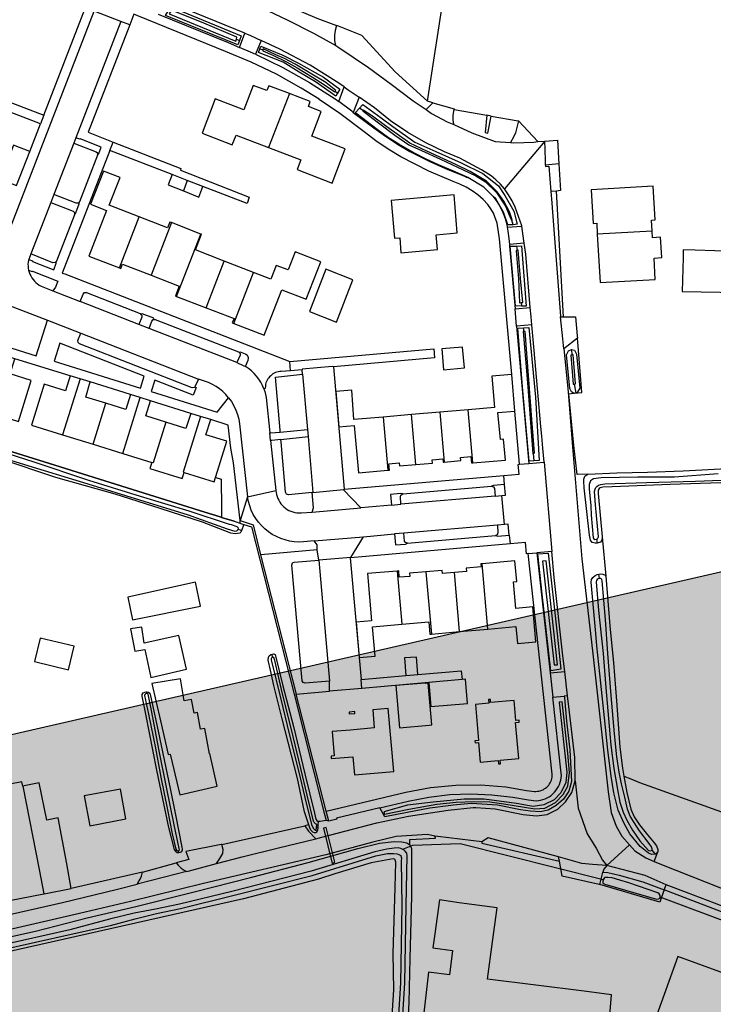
# Model space of a CAD drawing. Header units: metres. Extents: x 174423 to 175128, y 462196 to 462742.
# Tile 91 of 137: x 175060.12 to 175061.44, y 462727.92 to 462729.79. Entities that reach past the tile are written whole.
import ezdxf

# ---------------------------------------------------------------- set-up
doc = ezdxf.new("R2010")
doc.units = ezdxf.units.M
doc.layers.add('N-XX-AL-LIJN_0.20-G', color=7, linetype='Continuous', lineweight=25)

# ---------------------------------------------------------------- blocks, each defined once
blk = doc.blocks.new('Situatie')
at = {"lineweight": -3}
for p, q in [((4.1156, 15.9974), (4.1946, 16.202)), ((4.2619, 16.1757), (4.2115, 16.1954)), ((4.2788, 16.1692), (4.2619, 16.1757)), ((4.4816, 16.1422), (4.4875, 16.1394)), ((4.4874, 16.1265), (4.498, 16.1532)), ((4.5286, 16.1396), (4.5181, 16.1133)), ((4.5264, 16.124), (4.5323, 16.122)), ((4.6764, 16.0233), (4.6869, 16.0512)), ((4.5825, 16.0385), (4.5428, 15.9361)), ((4.6696, 16.0429), (4.6741, 16.0395)), ((4.7151, 16.0317), (4.704, 16.0028)), ((4.7223, 16.0062), (4.7157, 16.0109)), ((4.1156, 15.9974), (4.1093, 15.9812)), ((4.8958, 16.0082), (4.9579, 15.9974)), ((4.0891, 15.9287), (4.1093, 15.9812)), ((5.0184, 15.9866), (5.0551, 15.9475)), ((4.2408, 15.9304), (4.2471, 15.9465)), ((5.0685, 15.9482), (4.9916, 15.8573)), ((5.0551, 15.9475), (5.0685, 15.9482)), ((4.2178, 15.9214), (4.1834, 15.8328)), ((4.3596, 15.8846), (4.2408, 15.9304)), ((5.0949, 15.9051), (5.0693, 15.9022)), ((4.3884, 15.8731), (4.3811, 15.8535)), ((4.1741, 15.8082), (4.1394, 15.7197)), ((4.2593, 15.7072), (4.297, 15.8041)), ((4.3582, 15.7932), (4.3194, 15.6934)), ((4.4141, 15.7715), (4.3582, 15.7932)), ((4.9966, 15.7845), (5.0244, 15.7867)), ((5.0083, 15.7892), (5.0056, 15.798)), ((5.0289, 15.7541), (5.0244, 15.7867)), ((4.3681, 15.653), (4.4141, 15.7715)), ((5.2723, 15.777), (5.168, 15.771)), ((5.0289, 15.7541), (5.0007, 15.7518)), ((5.0141, 15.7485), (5.0154, 15.7406)), ((4.4241, 15.6314), (4.4585, 15.7201)), ((4.5144, 15.6983), (4.4585, 15.7201)), ((4.4768, 15.6014), (4.5144, 15.6983)), ((4.3681, 15.653), (4.4241, 15.6314)), ((5.0232, 15.6411), (5.0236, 15.6345)), ((5.0116, 15.6291), (5.0404, 15.6316)), ((5.0145, 15.5963), (5.0116, 15.6291)), ((5.0434, 15.5987), (5.0145, 15.5963)), ((5.0145, 15.5963), (5.0375, 15.3353)), ((5.0286, 15.586), (5.0277, 15.5931)), ((5.1186, 15.5522), (5.1194, 15.5416)), ((4.1656, 15.5019), (4.0603, 15.5344)), ((4.5846, 15.5115), (4.5832, 15.5288)), ((4.6067, 15.5134), (4.5846, 15.5115)), ((4.6074, 15.5048), (4.6067, 15.5134)), ((4.6074, 15.5048), (4.6167, 15.3997)), ((4.6664, 15.5188), (4.6866, 15.2862)), ((4.1844, 15.4962), (4.1512, 15.3895)), ((4.2801, 15.4661), (4.2036, 15.4904)), ((5.124, 15.4862), (5.1269, 15.4693)), ((4.2091, 15.3716), (4.2333, 15.4496)), ((4.2657, 15.354), (4.2988, 15.4604)), ((4.3948, 15.4304), (4.3183, 15.4544)), ((4.8687, 15.4326), (4.8149, 15.428)), ((4.9225, 15.4372), (4.8687, 15.4326)), ((4.8687, 15.4326), (4.8769, 15.3379)), ((4.9312, 15.3363), (4.9225, 15.4372)), ((5.0203, 15.3337), (5.0114, 15.4348)), ((4.8149, 15.428), (4.7611, 15.4234)), ((4.7611, 15.4234), (4.7698, 15.3224)), ((4.8231, 15.3332), (4.8149, 15.428)), ((4.5651, 15.395), (4.6167, 15.3997)), ((4.6167, 15.3997), (4.6179, 15.3862)), ((4.1512, 15.3895), (4.2091, 15.3716)), ((4.5467, 15.3786), (4.5568, 15.2839)), ((4.5664, 15.3807), (4.6179, 15.3862)), ((4.6179, 15.3862), (4.6273, 15.2798)), ((4.2091, 15.3716), (4.2657, 15.354)), ((4.2657, 15.354), (4.3207, 15.3369)), ((5.0375, 15.3353), (5.0667, 15.3379)), ((5.0479, 15.3401), (5.0467, 15.3541)), ((5.0667, 15.3379), (5.0818, 15.1677)), ((5.0203, 15.3337), (5.0375, 15.3353)), ((4.6866, 15.2862), (4.9905, 15.3124)), ((4.9918, 15.2953), (4.9905, 15.3124)), ((4.6273, 15.2798), (4.6261, 15.2797)), ((4.7185, 15.2509), (4.6853, 15.2849)), ((4.7983, 15.2776), (4.9667, 15.2921)), ((4.9737, 15.2732), (4.7945, 15.2576)), ((4.9913, 15.2192), (4.9865, 15.2743)), ((4.6257, 15.2428), (4.7185, 15.2509)), ((4.7768, 15.256), (4.7185, 15.2509)), ((4.4917, 15.2077), (4.4851, 15.2095)), ((4.9781, 15.2181), (4.7999, 15.2026)), ((4.6299, 15.1878), (4.7234, 15.1959)), ((4.699, 15.1566), (4.7234, 15.1959)), ((4.7234, 15.1959), (4.7824, 15.2011)), ((4.8071, 15.1833), (4.9746, 15.1979)), ((5.0001, 15.1991), (5.0022, 15.1821)), ((5.1662, 15.1911), (5.1674, 15.1839)), ((5.1772, 15.1957), (5.1841, 15.1206)), ((5.0022, 15.1821), (4.6984, 15.1556)), ((5.0818, 15.1677), (5.053, 15.1652)), ((4.699, 15.1566), (4.6383, 15.1514)), ((4.6383, 15.1513), (4.6586, 14.921)), ((4.6984, 15.1556), (4.699, 15.1566)), ((5.0368, 15.1638), (5.053, 15.1652)), ((5.053, 15.1652), (5.0784, 14.9367)), ((4.7875, 15.1305), (4.7965, 15.0298)), ((4.96, 15.0201), (4.9489, 15.1444)), ((4.8418, 15.1292), (4.8524, 15.0106)), ((4.9062, 15.0153), (4.8962, 15.1278)), ((5.1724, 15.1163), (5.1711, 15.1245)), ((4.9062, 15.0153), (4.96, 15.0201)), ((4.8524, 15.0106), (4.9062, 15.0153)), ((4.5505, 14.9667), (4.5495, 14.9728)), ((4.7187, 14.9246), (4.8039, 14.932)), ((4.7202, 14.9075), (4.7187, 14.9246)), ((5.0784, 14.9367), (5.1061, 14.9394)), ((5.0784, 14.9367), (5.0835, 14.8909)), ((5.1115, 14.8932), (5.1061, 14.9394)), ((4.8474, 14.9185), (4.7202, 14.9075)), ((4.3104, 14.9007), (4.3109, 14.8979)), ((4.6522, 14.6738), (4.5955, 14.8966)), ((4.454, 14.6107), (4.6118, 14.6461)), ((4.6193, 14.6479), (4.6118, 14.6461)), ((4.6363, 14.6428), (4.6339, 14.6429)), ((5.1863, 14.5709), (5.2292, 14.6102)), ((4.3709, 14.5988), (4.372, 14.595)), ((5.2785, 14.5921), (5.272, 14.5999)), ((4.3033, 14.5579), (4.3672, 14.5754)), ((4.3033, 14.5579), (4.1676, 14.5271)), ((5.1751, 14.5446), (5.1792, 14.5434)), ((5.2953, 14.5244), (5.2895, 14.5088)), ((5.2869, 14.5094), (5.2895, 14.5088)), ((5.8302, 14.3075), (5.2873, 14.5104))]:
    blk.add_line(p, q, dxfattribs=at)
for points in [[(4.8449, 16.0241), (4.9252, 16.5417), (5.174, 16.5243), (5.2007, 16.7717), (5.2015, 16.783), (5.1619, 16.7854), (5.107, 16.7874), (5.0328, 16.7872), (4.964, 16.7881), (4.879, 16.7892), (4.8125, 16.7919), (4.7521, 16.795), (4.7517, 16.79), (4.7466, 16.5827), (4.6633, 16.3957), (4.584, 16.2036), (4.6349, 16.1823), (4.672, 16.1682)], [(4.4789, 16.245), (4.4725, 16.2282), (4.472, 16.2255), (4.5286, 16.2023), (4.5795, 16.1785), (4.6282, 16.1534), (4.6707, 16.1298)], [(4.498, 16.1532), (4.3684, 16.2061), (4.3434, 16.2163)], [(4.3519, 16.1953), (4.3571, 16.2038), (4.4908, 16.1484), (4.4875, 16.1394)], [(4.4201, 16.1725), (4.3585, 16.1971), (4.356, 16.1931), (4.354, 16.1901), (4.4809, 16.1384), (4.4816, 16.1422), (4.4823, 16.146), (4.4201, 16.1725)], [(4.0402, 15.7529), (4.2115, 16.1954)], [(4.2942, 16.1867), (4.2867, 16.1897), (4.2788, 16.1692)], [(5.0054, 15.5046), (4.9823, 15.7625), (4.9774, 15.792), (4.9709, 15.8109), (4.9656, 15.8195), (4.96, 15.8276), (4.9507, 15.8371), (4.9407, 15.8459), (4.9299, 15.8537), (4.9185, 15.8606), (4.9066, 15.8666), (4.8942, 15.8715), (4.8478, 15.891), (4.7943, 15.9182), (4.7703, 15.9329), (4.7471, 15.9488), (4.7248, 15.9659), (4.6784, 16.0008), (4.6394, 16.0276), (4.639, 16.0281), (4.6046, 16.0489), (4.5581, 16.0752), (4.5101, 16.0986), (4.4607, 16.1189), (4.2942, 16.1867)], [(4.3331, 16.1894), (4.4662, 16.1356), (4.4874, 16.1265)], [(4.4875, 16.1394), (4.4845, 16.1311), (4.3468, 16.1871), (4.3519, 16.1953)], [(4.2619, 16.1757), (4.1763, 15.9546), (4.1725, 15.9446), (4.1345, 15.8465), (4.1288, 15.8317), (4.0909, 15.7338), (4.0868, 15.7232), (4.0861, 15.7214), (4.0856, 15.7177), (4.0854, 15.714), (4.0855, 15.7103), (4.0859, 15.7066), (4.0866, 15.7029), (4.0936, 15.7002), (4.094, 15.7011), (4.1422, 15.6821), (4.1377, 15.6706), (4.1325, 15.6635), (4.1844, 15.6432)], [(4.2788, 16.1692), (4.2, 15.9649), (4.2471, 15.9465)], [(4.672, 16.1682), (4.6694, 16.1583), (4.668, 16.1497), (4.6684, 16.1396), (4.6697, 16.1323), (4.6707, 16.1298), (4.6746, 16.1277), (4.733, 16.0881), (4.7759, 16.0567), (4.8177, 16.0249), (4.8423, 16.0081), (4.8554, 16.0211), (4.8449, 16.0241)], [(4.8449, 16.0241), (4.7834, 16.0802), (4.7204, 16.1493), (4.676, 16.1667), (4.672, 16.1682)], [(4.498, 16.1532), (4.5083, 16.1491), (4.5286, 16.1396)], [(4.5181, 16.1133), (4.5156, 16.1144), (4.5131, 16.1156), (4.4874, 16.1265)], [(4.6741, 16.0395), (4.6707, 16.0336), (4.6324, 16.0612), (4.6012, 16.0796), (4.5704, 16.0984), (4.5236, 16.1169), (4.5264, 16.124)], [(4.5264, 16.124), (4.5283, 16.1289), (4.5701, 16.1119), (4.6, 16.0964), (4.6472, 16.0695), (4.6782, 16.0467), (4.6741, 16.0395)], [(4.6869, 16.0512), (4.6765, 16.0583), (4.6222, 16.0924), (4.5646, 16.1228), (4.5286, 16.1396)], [(4.5323, 16.122), (4.5319, 16.12), (4.551, 16.1115), (4.577, 16.0991), (4.5973, 16.0874), (4.6263, 16.0699), (4.6494, 16.0553), (4.6686, 16.0416), (4.6696, 16.0429), (4.6707, 16.0445), (4.6516, 16.0594), (4.6223, 16.0777), (4.5932, 16.0948), (4.573, 16.1056), (4.557, 16.1125), (4.5326, 16.124), (4.5323, 16.122)], [(4.5181, 16.1133), (4.5702, 16.0882), (4.6207, 16.0599), (4.6693, 16.0286), (4.6764, 16.0233)], [(4.1093, 15.9812), (3.9275, 16.0511), (3.9333, 16.0673), (4.1156, 15.9974)], [(4.5825, 16.0385), (4.5431, 16.0536), (4.5395, 16.0443), (4.5137, 16.0542), (4.4958, 16.0075), (4.4416, 16.0283), (4.4166, 15.9631), (4.4739, 15.9411), (4.481, 15.9598), (4.5428, 15.9361)], [(4.6869, 16.0512), (4.6945, 16.0459), (4.7151, 16.0317)], [(4.5428, 15.9361), (4.6043, 15.9125), (4.5971, 15.8939), (4.6637, 15.8683), (4.6887, 15.9335), (4.6252, 15.9578), (4.6431, 16.0045), (4.6186, 16.0139), (4.6221, 16.0233), (4.5825, 16.0385)], [(4.9916, 15.8573), (4.9838, 15.8663), (4.9752, 15.8746), (4.9659, 15.8822), (4.9479, 15.8938), (4.9065, 15.9157), (4.8776, 15.9279), (4.8418, 15.9447), (4.8075, 15.9644), (4.7748, 15.9868), (4.7441, 16.0117), (4.7151, 16.0317)], [(4.704, 16.0028), (4.7011, 16.005), (4.6764, 16.0233)], [(5.0083, 15.7892), (5.0072, 15.7891), (4.9976, 15.7888), (4.9897, 15.8131), (4.9749, 15.8382), (4.97, 15.8429), (4.952, 15.8603), (4.9215, 15.879), (4.9194, 15.8804), (4.8932, 15.8916), (4.8659, 15.9029), (4.8412, 15.9142), (4.8217, 15.9245), (4.7905, 15.9421), (4.7709, 15.9546), (4.7492, 15.9704), (4.7086, 16.0012), (4.7078, 16.0022), (4.7157, 16.0109)], [(4.7157, 16.0109), (4.7222, 16.0179), (4.757, 15.9925), (4.7789, 15.9761), (4.8211, 15.9461), (4.8612, 15.9286), (4.9092, 15.9068), (4.9502, 15.8867), (4.9804, 15.8632), (4.992, 15.8449), (5.0091, 15.8152), (5.0158, 15.79), (5.0083, 15.7892)], [(4.8554, 16.0211), (4.8961, 16.0096), (4.8958, 16.0082)], [(4.704, 16.0028), (4.7428, 15.9736), (4.765, 15.9573), (4.788, 15.9423), (4.8118, 15.9286), (4.8493, 15.9093), (4.8793, 15.8963), (4.9154, 15.8814), (4.9174, 15.8807), (4.9195, 15.8799), (4.9215, 15.879)], [(4.7223, 16.0062), (4.7221, 16.0056), (4.7522, 15.9827), (4.7828, 15.9595), (4.8097, 15.9411), (4.8334, 15.9303), (4.8698, 15.9136), (4.9129, 15.8935), (4.937, 15.8822), (4.9552, 15.8707), (4.9765, 15.8503), (4.9934, 15.8244), (5.0019, 15.8048), (5.0046, 15.7976), (5.0056, 15.798), (5.0064, 15.7984), (5.0008, 15.8139), (4.9905, 15.834), (4.9773, 15.8517), (4.9571, 15.8719), (4.9265, 15.8902), (4.8992, 15.9035), (4.8437, 15.929), (4.8115, 15.9445), (4.7678, 15.9756), (4.7403, 15.9956), (4.7225, 16.0072), (4.7223, 16.0062)], [(4.8423, 16.0081), (4.8527, 16.001), (4.8823, 15.9851), (4.8949, 15.9795)], [(4.8949, 15.9795), (4.8939, 15.9888), (4.8939, 15.9977), (4.8958, 16.0082)], [(4.9663, 15.9955), (4.9579, 15.9974), (4.9545, 15.9648), (4.9596, 15.9635), (4.9663, 15.9955)], [(4.9663, 15.9955), (5.0176, 15.987), (5.0184, 15.9866)], [(4.8949, 15.9795), (4.9296, 15.9641), (4.9738, 15.9477), (5.0032, 15.9456)], [(5.0184, 15.9866), (5.0127, 15.9637), (5.0089, 15.9554), (5.0032, 15.9456)], [(4.1725, 15.9446), (4.2148, 15.928), (4.2173, 15.9257), (4.2178, 15.9214), (4.2199, 15.9247), (4.2247, 15.9368), (4.1844, 15.9525), (4.1839, 15.9517), (4.1763, 15.9546)], [(3.9535, 15.817), (4.0062, 15.7966), (4.0363, 15.8745), (4.0639, 15.8638), (4.0891, 15.9287), (4.0581, 15.9407), (4.0393, 15.8923), (3.9923, 15.9105), (3.9966, 15.9217), (3.9944, 15.9225)], [(4.2471, 15.9465), (4.3763, 15.896), (4.3754, 15.8931), (4.5059, 15.8418), (4.5023, 15.8296), (4.4182, 15.862)], [(5.0032, 15.9456), (5.0094, 15.9451), (5.047, 15.9464), (5.0551, 15.9475)], [(5.0685, 15.9482), (5.092, 15.9502), (5.0949, 15.9051)], [(5.0693, 15.9022), (5.0692, 15.9099), (5.0688, 15.9329), (5.0685, 15.9482)], [(4.2408, 15.9304), (4.1502, 15.6972), (4.1556, 15.6955), (4.5832, 15.5288)], [(5.0693, 15.9022), (5.0694, 15.8999), (5.0758, 15.9004), (5.0795, 15.8524)], [(5.0949, 15.9051), (5.0982, 15.8542), (5.0905, 15.853)], [(4.297, 15.8041), (4.24, 15.8263), (4.2604, 15.8788), (4.2291, 15.891), (4.2046, 15.8282), (4.235, 15.8164), (4.2014, 15.7297), (4.2593, 15.7072)], [(4.3884, 15.8731), (4.3596, 15.8846), (4.3522, 15.865), (4.3811, 15.8535)], [(4.3811, 15.8535), (4.4105, 15.8419), (4.4182, 15.862), (4.3884, 15.8731)], [(5.2723, 15.777), (5.2711, 15.7978), (5.2781, 15.7982), (5.2744, 15.8623), (5.1561, 15.8554), (5.1598, 15.7915), (5.1668, 15.7919), (5.168, 15.771)], [(4.1288, 15.8317), (4.1711, 15.8148), (4.1738, 15.8123), (4.1741, 15.8082), (4.1762, 15.8116), (4.1829, 15.8287), (4.1834, 15.8328), (4.1806, 15.83), (4.1769, 15.8301), (4.1345, 15.8465)], [(4.7823, 15.7635), (4.7923, 15.7643), (4.7947, 15.7359), (4.8638, 15.7418), (4.8614, 15.7702), (4.9018, 15.7737), (4.8957, 15.8459), (4.7762, 15.8353), (4.7823, 15.7635)], [(4.97, 15.8429), (4.9771, 15.8333), (4.9833, 15.8231), (4.9885, 15.8123), (4.9927, 15.801), (4.9958, 15.7895), (4.9966, 15.7845)], [(5.0244, 15.7867), (5.0243, 15.7868), (5.0115, 15.8223), (5.006, 15.8346), (4.9994, 15.8463), (4.9916, 15.8573)], [(5.0905, 15.853), (5.0795, 15.8524), (5.0812, 15.831), (5.082, 15.8212), (5.098, 15.6152), (5.0981, 15.6138), (5.104, 15.6138), (5.0905, 15.853)], [(4.3582, 15.7932), (4.3553, 15.7943), (4.351, 15.7832), (4.297, 15.8041)], [(4.4585, 15.7201), (4.4039, 15.7413), (4.4155, 15.771), (4.4141, 15.7715)], [(4.9966, 15.7845), (4.9979, 15.777), (4.9995, 15.7631), (5.0007, 15.7518)], [(5.168, 15.771), (5.1733, 15.6791), (5.2783, 15.6852), (5.276, 15.7257), (5.2904, 15.7266), (5.2881, 15.7655), (5.273, 15.7645), (5.2723, 15.777)], [(5.0007, 15.7518), (5.0011, 15.7486), (5.0116, 15.6291)], [(5.0236, 15.6345), (5.0126, 15.6352), (5.0026, 15.7483), (5.0141, 15.7485)], [(5.0141, 15.7485), (5.024, 15.7488), (5.0324, 15.634), (5.0236, 15.6345)], [(5.0404, 15.6316), (5.0318, 15.7331), (5.0289, 15.7541)], [(4.0868, 15.7232), (4.0942, 15.7204), (4.094, 15.7194), (4.1343, 15.7034), (4.1389, 15.7159), (4.1394, 15.7197), (4.1369, 15.7171), (4.1329, 15.717), (4.0909, 15.7338)], [(4.4768, 15.6014), (4.5347, 15.5789), (4.5379, 15.5872), (4.5683, 15.6654), (4.6144, 15.6475), (4.642, 15.7184), (4.5932, 15.7374), (4.5799, 15.7031), (4.5572, 15.7119), (4.547, 15.6857), (4.5144, 15.6983)], [(5.0135, 15.7403), (5.0142, 15.7319), (5.0179, 15.6866), (5.0203, 15.6409), (5.0232, 15.6411), (5.0265, 15.6414), (5.0222, 15.6872), (5.0175, 15.741), (5.0154, 15.7406), (5.0135, 15.7403)], [(5.4393, 15.7384), (5.3912, 15.7398), (5.354, 15.7408), (5.3315, 15.7415), (5.3311, 15.7271), (5.3295, 15.6625), (5.4376, 15.6601)], [(4.2593, 15.7072), (4.262, 15.7061), (4.2653, 15.7144), (4.3194, 15.6934)], [(4.0866, 15.7029), (4.0877, 15.6991), (4.089, 15.6954), (4.0908, 15.6918), (4.0928, 15.6884), (4.0951, 15.6851), (4.0976, 15.6821), (4.1005, 15.6793), (4.1035, 15.6767), (4.1068, 15.6745), (4.1103, 15.6725), (4.1139, 15.6708), (4.1325, 15.6635)], [(4.3194, 15.6934), (4.3731, 15.6725), (4.3659, 15.6539), (4.3681, 15.653)], [(4.7031, 15.6841), (4.6518, 15.7045), (4.6207, 15.6239), (4.6719, 15.6041), (4.7031, 15.6841)], [(3.9072, 15.6902), (3.9656, 15.6678), (4.1227, 15.6075), (4.1858, 15.5827)], [(3.9656, 15.6678), (3.9623, 15.6602), (3.9615, 15.6604), (3.9397, 15.5903), (3.972, 15.5804), (4.1013, 15.54), (4.1227, 15.6075)], [(4.1844, 15.6432), (4.1902, 15.6574), (4.1929, 15.6601), (4.1965, 15.6601), (4.299, 15.6202), (4.3003, 15.6187)], [(4.4873, 15.5459), (4.4887, 15.5445), (4.4886, 15.5412), (4.4827, 15.5269), (4.3156, 15.5921), (4.2964, 15.5996), (4.1844, 15.6432)], [(4.3156, 15.5921), (4.3209, 15.606), (4.3234, 15.6088), (4.3254, 15.609), (4.3245, 15.6112), (4.3028, 15.6199), (4.3003, 15.6187), (4.3019, 15.6168), (4.3017, 15.6135), (4.2964, 15.5996)], [(4.4241, 15.6314), (4.4772, 15.6109), (4.4739, 15.6025), (4.4768, 15.6014)], [(5.0434, 15.5987), (5.0419, 15.614), (5.0404, 15.6316)], [(4.3254, 15.609), (4.3274, 15.6091), (4.4859, 15.5474), (4.4873, 15.5459)], [(5.0667, 15.3379), (5.0644, 15.3642), (5.0624, 15.3869), (5.0608, 15.4052), (5.0481, 15.5502), (5.0434, 15.5987)], [(5.1042, 15.5531), (5.1023, 15.5724), (5.0981, 15.6138)], [(5.104, 15.6138), (5.1262, 15.614), (5.1297, 15.5782), (5.1301, 15.5734)], [(4.4025, 15.4809), (4.4013, 15.4794), (4.3974, 15.479), (4.1831, 15.5625), (4.1806, 15.5649), (4.1803, 15.569), (4.1858, 15.5827)], [(4.1858, 15.5827), (4.4095, 15.4958), (4.4034, 15.4819), (4.4025, 15.4809)], [(5.0479, 15.3401), (5.0385, 15.3393), (5.0262, 15.4732), (5.0166, 15.5927), (5.0277, 15.5931)], [(5.0271, 15.586), (5.0357, 15.4812), (5.0454, 15.3534), (5.0467, 15.3541), (5.0486, 15.3552), (5.0434, 15.4186), (5.0343, 15.5361), (5.0305, 15.5861), (5.0286, 15.586), (5.0271, 15.586)], [(5.0277, 15.5931), (5.0378, 15.5935), (5.0505, 15.461), (5.0572, 15.3408), (5.0479, 15.3401)], [(4.2991, 15.4782), (4.3064, 15.5013), (4.1457, 15.5641), (4.135, 15.5296), (4.2991, 15.4782)], [(5.1772, 15.1957), (5.1768, 15.1892), (5.1739, 15.1854), (5.1674, 15.1839), (5.1639, 15.1836), (5.1585, 15.1851), (5.1548, 15.1891), (5.153, 15.1988), (5.1429, 15.2889), (5.1421, 15.3015), (5.1425, 15.3052), (5.1443, 15.311), (5.1498, 15.3151), (5.1299, 15.3143), (5.1233, 15.3691), (5.1138, 15.4678), (5.123, 15.4686), (5.1191, 15.4714), (5.1158, 15.4779), (5.1096, 15.5418), (5.1131, 15.5494), (5.1186, 15.5522), (5.1246, 15.5508), (5.1286, 15.5433), (5.1347, 15.4782), (5.1299, 15.4702), (5.1269, 15.4693), (5.1251, 15.4688), (5.1387, 15.4699), (5.1373, 15.4867), (5.1307, 15.566), (5.1301, 15.5734), (5.1042, 15.5531), (5.1124, 15.4717), (5.1206, 15.367), (5.1387, 15.1538), (5.1589, 14.979), (5.1716, 14.8648), (5.1885, 14.711), (5.1945, 14.6715), (5.204, 14.6452), (5.2145, 14.6265), (5.2292, 14.6102), (5.2392, 14.5982), (5.2602, 14.585), (5.2763, 14.5783), (5.2832, 14.5964), (5.2785, 14.5921), (5.2718, 14.5916), (5.2651, 14.5938), (5.2497, 14.6065), (5.23, 14.6306), (5.2187, 14.6516), (5.2077, 14.676), (5.2036, 14.6911), (5.1995, 14.7087), (5.1942, 14.7407), (5.188, 14.7897), (5.1818, 14.8517), (5.1744, 14.9175), (5.1669, 14.9882), (5.1652, 15.0119), (5.1566, 15.1092), (5.1567, 15.1142), (5.1592, 15.1186), (5.1636, 15.1224), (5.1679, 15.124), (5.1711, 15.1245), (5.1743, 15.1251), (5.1787, 15.1248), (5.1827, 15.1225), (5.1841, 15.1206)], [(4.5846, 15.5115), (4.5668, 15.5101), (4.564, 15.5099), (4.5613, 15.5095), (4.5587, 15.5088), (4.5561, 15.5079), (4.5536, 15.5067), (4.5512, 15.5054), (4.549, 15.5038), (4.5469, 15.5021), (4.5449, 15.5002), (4.5431, 15.4981), (4.5416, 15.4959), (4.5402, 15.4935), (4.539, 15.4911), (4.538, 15.4885), (4.5373, 15.4859), (4.5368, 15.4832), (4.5362, 15.4778), (4.5338, 15.4772), (4.5311, 15.4836), (4.5279, 15.4898), (4.5242, 15.4957), (4.5199, 15.5012), (4.5153, 15.5064), (4.5102, 15.5111), (4.5047, 15.5155), (4.4989, 15.5193), (4.5039, 15.5318), (4.5042, 15.5325), (4.5044, 15.5332), (4.5046, 15.5339), (4.5047, 15.5346), (4.5047, 15.5353), (4.5046, 15.536), (4.5045, 15.5368), (4.5044, 15.5375), (4.5041, 15.5382), (4.5038, 15.5388), (4.5035, 15.5395), (4.5031, 15.5401), (4.5026, 15.5406), (4.5021, 15.5411), (4.5016, 15.5416), (4.501, 15.542), (4.5004, 15.5424), (4.4997, 15.5427), (4.499, 15.543), (4.4898, 15.5467), (4.4873, 15.5459)], [(4.5832, 15.5288), (4.857, 15.5529), (4.8585, 15.5358), (4.6664, 15.5188)], [(4.8755, 15.5134), (4.9153, 15.5168), (4.9118, 15.5566), (4.8722, 15.5531), (4.8755, 15.5134)], [(5.124, 15.4862), (5.1262, 15.4865), (5.1219, 15.5418), (5.1194, 15.5416), (5.1174, 15.5413), (5.1218, 15.4859), (5.124, 15.4862)], [(4.0088, 15.4332), (4.0671, 15.4149), (4.0916, 15.4928), (4.0513, 15.5054), (4.0603, 15.5344), (4.0412, 15.5404)], [(4.4827, 15.5269), (4.4865, 15.5254), (4.4907, 15.5236), (4.4949, 15.5216), (4.4989, 15.5193)], [(4.5651, 15.395), (4.5648, 15.3982), (4.5563, 15.4995), (4.6074, 15.5048)], [(4.6664, 15.5188), (4.6664, 15.5189), (4.6639, 15.5198), (4.6066, 15.5145), (4.6067, 15.5134)], [(4.9312, 15.3363), (4.9932, 15.3417), (4.9897, 15.3812), (4.9837, 15.3806), (4.9791, 15.432), (5.0114, 15.4348), (5.0054, 15.5046), (4.9675, 15.5013), (4.9726, 15.4415), (4.9225, 15.4372)], [(4.1844, 15.4962), (4.1656, 15.5019), (4.1567, 15.4736), (4.1164, 15.4862), (4.0923, 15.4078), (4.1512, 15.3895)], [(4.2333, 15.4496), (4.1954, 15.4615), (4.2036, 15.4904), (4.1844, 15.4962)], [(4.4025, 15.4809), (4.405, 15.4799), (4.3995, 15.4653), (4.3269, 15.4937), (4.3199, 15.4718), (4.4452, 15.4327), (4.4669, 15.4601), (4.4723, 15.4528), (4.4769, 15.445), (4.4808, 15.4368), (4.484, 15.4283), (4.4863, 15.4195), (4.4878, 15.4105), (4.503, 15.2718)], [(4.4669, 15.4601), (4.4617, 15.4662), (4.4559, 15.4718), (4.4497, 15.4769), (4.4431, 15.4815), (4.4361, 15.4855), (4.4288, 15.4889), (4.4213, 15.4916), (4.4095, 15.4958)], [(4.4774, 15.2252), (4.4535, 15.2327), (4.4511, 15.2334), (4.4217, 15.2426), (4.1466, 15.3285), (3.7037, 15.4667), (3.7026, 15.467), (3.6884, 15.4714), (3.672, 15.4766)], [(3.672, 15.4766), (3.6884, 15.4714), (3.7026, 15.467), (3.7037, 15.4667), (4.1466, 15.3285), (4.4217, 15.2426), (4.4511, 15.2334), (4.4535, 15.2327)], [(4.5338, 15.4772), (4.5356, 15.4718), (4.537, 15.4664), (4.5381, 15.4608), (4.5452, 15.3932)], [(4.7611, 15.4234), (4.7053, 15.4187), (4.701, 15.4745), (4.6706, 15.4721), (4.6766, 15.4048), (4.7059, 15.4074), (4.7138, 15.3175), (4.7698, 15.3224)], [(5.1251, 15.4688), (5.1235, 15.4683), (5.123, 15.4686)], [(4.4851, 15.2095), (4.4854, 15.2124), (4.483, 15.2147), (4.4722, 15.2186), (4.4685, 15.2192), (4.3919, 15.2442), (4.2995, 15.2725), (4.2011, 15.3028), (4.0953, 15.3381), (3.9417, 15.3868)], [(3.9365, 15.377), (4.0787, 15.3331), (4.199, 15.2963), (4.2974, 15.2659), (4.3898, 15.2376), (4.4641, 15.2107), (4.479, 15.2062), (4.4827, 15.2073), (4.4851, 15.2095)], [(4.4917, 15.2077), (4.49, 15.2043), (4.4883, 15.2029), (4.4839, 15.202), (4.4794, 15.2015), (4.4709, 15.2028), (4.4171, 15.2234), (4.3365, 15.2498), (4.2513, 15.2768), (4.1386, 15.3084), (4.0319, 15.3438)], [(4.2988, 15.4604), (4.2801, 15.4661), (4.2715, 15.4376), (4.2333, 15.4496)], [(4.3476, 15.4138), (4.3093, 15.4258), (4.3183, 15.4544), (4.2988, 15.4604)], [(4.4136, 15.4246), (4.3948, 15.4304), (4.3857, 15.4019), (4.3476, 15.4138)], [(4.3476, 15.4138), (4.3234, 15.3361), (4.3207, 15.3369)], [(4.4136, 15.4246), (4.3807, 15.3184), (4.3823, 15.3178)], [(4.3823, 15.3178), (4.4396, 15.3001), (4.4637, 15.3775), (4.4239, 15.3899), (4.4329, 15.4186), (4.4136, 15.4246)], [(4.4423, 15.3085), (4.4529, 15.3051), (4.4533, 15.2499), (4.4535, 15.2327), (4.4774, 15.2252), (4.4834, 15.2233), (4.4863, 15.2224), (4.4891, 15.2215), (4.4886, 15.2264), (4.4761, 15.3362), (4.4714, 15.3641), (4.4661, 15.4081), (4.4329, 15.4186)], [(5.1841, 15.1206), (5.1921, 15.0263), (5.199, 14.9558), (5.2042, 14.884), (5.2109, 14.7954), (5.2156, 14.7555), (5.2184, 14.7405), (5.232, 14.7353), (5.2479, 14.7283), (5.6911, 14.5701)], [(5.4803, 15.3006), (5.3065, 15.2951), (5.196, 15.2909), (5.1784, 15.2904), (5.1734, 15.289), (5.1718, 15.2875), (5.1699, 15.2843), (5.1694, 15.2779), (5.1772, 15.1957)], [(4.5664, 15.3807), (4.5489, 15.3788), (4.5467, 15.3786), (4.5452, 15.3932), (4.5472, 15.3934), (4.5651, 15.395)], [(4.6261, 15.2797), (4.581, 15.2758), (4.5773, 15.2767), (4.5753, 15.2805), (4.5668, 15.3764), (4.5664, 15.3807)], [(4.3207, 15.3369), (4.3171, 15.3254), (4.3788, 15.3063), (4.3823, 15.3178)], [(4.7698, 15.3224), (4.7726, 15.3226), (4.7715, 15.3347), (4.7915, 15.3364), (4.792, 15.3304), (4.8231, 15.3332)], [(4.8231, 15.3332), (4.8544, 15.3359), (4.8538, 15.3419), (4.8743, 15.3437), (4.8748, 15.3377), (4.8769, 15.3379)], [(4.8769, 15.3379), (4.9082, 15.3406), (4.9077, 15.3466), (4.9275, 15.3484), (4.9286, 15.3361), (4.9312, 15.3363)], [(4.9905, 15.3124), (5.0193, 15.3149), (5.0178, 15.3334), (5.0203, 15.3337)], [(5.1498, 15.3151), (5.2048, 15.3176), (5.2633, 15.3188), (5.3314, 15.3212), (5.4025, 15.3249), (5.4792, 15.3278), (5.4855, 15.3259), (5.4886, 15.3228), (5.4898, 15.3185), (5.4896, 15.3136)], [(5.1662, 15.1911), (5.1686, 15.1917), (5.1696, 15.1941), (5.1702, 15.1958), (5.1643, 15.2568), (5.1631, 15.2738), (5.1627, 15.282), (5.1638, 15.2865), (5.1649, 15.2892), (5.1671, 15.2916), (5.1705, 15.2941), (5.1746, 15.2954), (5.1826, 15.2964), (5.2618, 15.2989), (5.3544, 15.3016), (5.468, 15.3058)], [(5.3977, 15.3152), (5.315, 15.309), (5.2453, 15.3088), (5.1752, 15.3076), (5.1609, 15.3058), (5.1551, 15.302), (5.1525, 15.2953), (5.1525, 15.2868), (5.1557, 15.2545), (5.1564, 15.2371), (5.1604, 15.1936), (5.1613, 15.1917), (5.163, 15.1907), (5.1662, 15.1911)], [(4.503, 15.2718), (4.5568, 15.2839), (4.5572, 15.28), (4.5579, 15.2761), (4.559, 15.2723), (4.5604, 15.2686), (4.5622, 15.2651), (4.5642, 15.2617), (4.5665, 15.2584), (4.5691, 15.2554), (4.5719, 15.2527), (4.575, 15.2502), (4.5782, 15.2479), (4.5817, 15.246), (4.5853, 15.2443), (4.589, 15.243), (4.5928, 15.242), (4.5967, 15.2413), (4.6007, 15.241), (4.6047, 15.241), (4.6257, 15.2428)], [(4.6257, 15.2428), (4.6285, 15.251), (4.6261, 15.2797)], [(4.6853, 15.2849), (4.6273, 15.2796), (4.6273, 15.2798)], [(4.6853, 15.2849), (4.6867, 15.285), (4.6866, 15.2862)], [(4.9865, 15.2743), (4.9935, 15.275), (4.9918, 15.2953), (4.9707, 15.2935), (4.9667, 15.2921), (4.9703, 15.291), (4.9722, 15.2877), (4.9737, 15.2732), (4.9865, 15.2743)], [(4.503, 15.2718), (4.4886, 15.2264), (4.5134, 15.2182), (4.5277, 15.1615)], [(4.6299, 15.1878), (4.6093, 15.186), (4.6005, 15.1858), (4.5916, 15.1863), (4.5829, 15.1876), (4.5743, 15.1897), (4.5659, 15.1925), (4.5578, 15.196), (4.55, 15.2003), (4.5427, 15.2052), (4.5358, 15.2108), (4.5294, 15.2169), (4.5236, 15.2236), (4.5185, 15.2308), (4.5139, 15.2383), (4.5101, 15.2463), (4.507, 15.2546), (4.5046, 15.2631), (4.503, 15.2718)], [(4.7983, 15.2776), (4.7938, 15.2781), (4.775, 15.2763), (4.7768, 15.256), (4.7945, 15.2576), (4.7936, 15.2723), (4.7944, 15.2752), (4.7983, 15.2776)], [(4.4891, 15.2215), (4.49, 15.2212), (4.496, 15.2193), (4.4917, 15.2077)], [(4.496, 15.2193), (4.4961, 15.2194), (4.5106, 15.2148), (4.5915, 14.8962), (4.6482, 14.6728), (4.6523, 14.6564), (4.6409, 14.6542), (4.6371, 14.6545)], [(4.4961, 15.2194), (4.5106, 15.2148), (4.5915, 14.8962), (4.6482, 14.6728), (4.6523, 14.6564)], [(4.9982, 15.2198), (4.9913, 15.2192), (4.9781, 15.2181), (4.9791, 15.2032), (4.9778, 15.1995), (4.9746, 15.1979), (4.9791, 15.1972), (5.0001, 15.1991), (4.9982, 15.2198)], [(4.6356, 15.1712), (4.635, 15.1802), (4.6299, 15.1878)], [(4.8071, 15.1833), (4.8031, 15.1846), (4.8014, 15.1877), (4.7999, 15.2026), (4.7824, 15.2011), (4.7844, 15.1805), (4.8031, 15.182), (4.8071, 15.1833)], [(4.6383, 15.1513), (4.6383, 15.1514), (4.6356, 15.1712), (4.528, 15.1616), (4.5277, 15.1615), (4.5955, 14.8966), (4.6589, 14.9021), (4.6588, 14.919), (4.6586, 14.921), (4.6123, 14.9172), (4.6084, 14.9184), (4.6068, 14.9219), (4.5874, 15.1417), (4.5887, 15.1459), (4.5918, 15.1475), (4.6383, 15.1513)], [(5.0368, 15.1638), (5.0336, 15.1635), (5.0316, 15.1846), (5.0022, 15.1821)], [(5.1061, 14.9394), (5.1026, 14.9692), (5.0862, 15.118), (5.0818, 15.1677)], [(4.6573, 14.6547), (4.6522, 14.6738), (4.8042, 14.7098), (4.8511, 14.7188), (4.8987, 14.7235), (4.9465, 14.7238), (4.9941, 14.7199), (5.0335, 14.7135), (5.0487, 14.7115), (5.0514, 14.7115), (5.0542, 14.7117), (5.057, 14.7121), (5.0596, 14.7128), (5.0623, 14.7137), (5.0648, 14.7148), (5.0672, 14.7161), (5.0695, 14.7177), (5.0717, 14.7194), (5.0737, 14.7213), (5.0755, 14.7234), (5.0771, 14.7257), (5.0785, 14.7281), (5.0798, 14.7306), (5.0807, 14.7331), (5.0815, 14.7358), (5.082, 14.7385), (5.0823, 14.7413), (5.0823, 14.7441), (5.0368, 15.1638)], [(4.6984, 15.1556), (4.6983, 15.1555), (4.7187, 14.9246)], [(4.96, 15.0201), (5.0133, 15.0249), (5.0162, 14.9926), (5.0511, 14.9957), (5.0453, 15.0624), (5.013, 15.0596), (5.0087, 15.1099), (5.0148, 15.1104), (5.0114, 15.1498), (4.9489, 15.1444)], [(5.0796, 14.9406), (5.0631, 15.0863), (5.0546, 15.163), (5.0743, 15.1647), (5.0917, 15.0113), (5.0985, 14.9439), (5.0796, 14.9406)], [(5.0861, 14.952), (5.0923, 14.9522), (5.0708, 15.1501), (5.0637, 15.1492), (5.0861, 14.952)], [(4.7875, 15.1305), (4.7307, 15.1256), (4.7387, 15.0359), (4.7094, 15.0333), (4.7154, 14.9661), (4.7458, 14.9688), (4.7408, 15.0248), (4.7965, 15.0298)], [(4.8418, 15.1292), (4.8108, 15.1265), (4.8114, 15.1205), (4.7914, 15.1188), (4.7904, 15.1308), (4.7875, 15.1305)], [(4.8962, 15.1278), (4.8736, 15.1259), (4.8731, 15.1319), (4.8418, 15.1292)], [(4.9489, 15.1444), (4.9465, 15.1442), (4.947, 15.1383), (4.9185, 15.1358), (4.9191, 15.1298), (4.8962, 15.1278)], [(5.272, 14.5999), (5.2722, 14.6021), (5.2712, 14.6064), (5.2669, 14.6127), (5.248, 14.6366), (5.2381, 14.6521), (5.2306, 14.6644), (5.2254, 14.6777), (5.2204, 14.7006), (5.2142, 14.7261), (5.2095, 14.7483), (5.2053, 14.7773), (5.2004, 14.8212), (5.1944, 14.894), (5.1881, 14.9736), (5.1837, 15.0387), (5.1773, 15.1121), (5.1766, 15.1144), (5.1748, 15.1162), (5.1724, 15.1163), (5.1697, 15.116), (5.1675, 15.1144), (5.1663, 15.1128), (5.166, 15.1102), (5.1704, 15.0555), (5.1791, 14.9739), (5.1845, 14.9088), (5.1917, 14.821), (5.1935, 14.7994), (5.1994, 14.7551), (5.2061, 14.7152), (5.2111, 14.6908), (5.2172, 14.6721), (5.2242, 14.6566), (5.2346, 14.6376), (5.2489, 14.6175), (5.2656, 14.5994), (5.2693, 14.5988), (5.272, 14.5999)], [(4.284, 15.0375), (4.4135, 15.064), (4.4042, 15.1092), (4.2755, 15.0812), (4.284, 15.0375)], [(4.372, 15.0082), (4.3062, 14.9935), (4.3022, 15.024), (4.2802, 15.0205), (4.2885, 14.9782), (4.3075, 14.9816), (4.3192, 14.9282), (4.387, 14.9442), (4.372, 15.0082)], [(4.7965, 15.0298), (4.8474, 15.0343), (4.8495, 15.0103), (4.8524, 15.0106)], [(4.1623, 14.943), (4.1731, 14.9875), (4.1084, 15.0032), (4.0976, 14.9587), (4.1623, 14.943)], [(4.6193, 14.6479), (4.6113, 14.6728), (4.5982, 14.7361), (4.569, 14.8493), (4.553, 14.913), (4.5465, 14.9422), (4.5421, 14.9611), (4.5426, 14.9667), (4.5441, 14.9695), (4.5469, 14.9716), (4.5495, 14.9728)], [(4.5505, 14.9667), (4.5495, 14.9664), (4.5489, 14.9661), (4.5481, 14.9639), (4.5481, 14.9618), (4.5659, 14.8872), (4.5819, 14.8211), (4.5998, 14.7506), (4.6116, 14.7001), (4.6247, 14.6487), (4.6278, 14.6418), (4.63, 14.6388), (4.6312, 14.6378), (4.6332, 14.6369), (4.6339, 14.6429), (4.6346, 14.6485), (4.6323, 14.6497), (4.6298, 14.6522), (4.6283, 14.6547), (4.616, 14.7043), (4.6045, 14.755), (4.5858, 14.832), (4.5696, 14.8969), (4.5549, 14.9604), (4.5532, 14.9662), (4.5515, 14.9671), (4.5505, 14.9667)], [(4.5495, 14.9728), (4.5527, 14.973), (4.5552, 14.9717), (4.5701, 14.912), (4.59, 14.8347), (4.612, 14.7447), (4.6303, 14.6702), (4.6328, 14.6589), (4.6344, 14.656), (4.6371, 14.6545)], [(4.8242, 14.9671), (4.8012, 14.9653), (4.8039, 14.932), (4.8269, 14.934), (4.8242, 14.9671)], [(4.3598, 14.7667), (4.3743, 14.7051), (4.4454, 14.7217), (4.431, 14.7834), (4.4303, 14.7832), (4.4215, 14.831), (4.4133, 14.83), (4.4075, 14.8615), (4.4013, 14.8601), (4.3965, 14.8865), (4.3823, 14.884), (4.3756, 14.9257), (4.3207, 14.9169), (4.3372, 14.846), (4.3522, 14.7815), (4.3559, 14.7824), (4.3598, 14.7667)], [(4.8269, 14.934), (4.9091, 14.9411), (4.9107, 14.9242)], [(4.9107, 14.9242), (4.8474, 14.9185), (4.8515, 14.8727), (4.9211, 14.8786), (4.9171, 14.9248), (4.9107, 14.9242)], [(4.7202, 14.9075), (4.7202, 14.9072), (4.6589, 14.9021)], [(4.7916, 14.8323), (4.8484, 14.8372), (4.8484, 14.8377), (4.8532, 14.8381), (4.8463, 14.9173), (4.8416, 14.9169), (4.8415, 14.9174), (4.7847, 14.9127), (4.7916, 14.8323)], [(4.372, 14.595), (4.3693, 14.595), (4.3673, 14.5965), (4.3642, 14.6008), (4.353, 14.6428), (4.3306, 14.7519), (4.3097, 14.8581), (4.3028, 14.8928), (4.3027, 14.8956), (4.3044, 14.8987), (4.3074, 14.9004), (4.3104, 14.9007)], [(4.3109, 14.8979), (4.3088, 14.8969), (4.3075, 14.8959), (4.3069, 14.8938), (4.3143, 14.8585), (4.3278, 14.7936), (4.3383, 14.7384), (4.3508, 14.6765), (4.3597, 14.6311), (4.3668, 14.6015), (4.3687, 14.5992), (4.3698, 14.5987), (4.3709, 14.5988), (4.3721, 14.5989), (4.3733, 14.6001), (4.3732, 14.603), (4.3631, 14.6482), (4.3489, 14.7193), (4.335, 14.7888), (4.32, 14.8652), (4.3138, 14.8965), (4.3128, 14.898), (4.3109, 14.8979)], [(4.3104, 14.9007), (4.3115, 14.9007), (4.3149, 14.9), (4.3169, 14.8982), (4.3187, 14.8932), (4.3331, 14.8263), (4.3556, 14.7172), (4.3658, 14.6667), (4.3778, 14.6052), (4.3784, 14.6018), (4.3785, 14.5999), (4.3774, 14.5968), (4.375, 14.5953), (4.372, 14.595)], [(4.6118, 14.6461), (4.6188, 14.6361), (4.6326, 14.6214), (4.6439, 14.6247), (4.749, 14.652), (4.8087, 14.6647), (4.8843, 14.676), (4.9317, 14.6808), (4.9368, 14.6809), (4.9738, 14.6786), (5.0268, 14.6673), (5.0522, 14.6652), (5.0729, 14.6678), (5.0928, 14.6776), (5.1078, 14.6915), (5.1195, 14.7096), (5.1256, 14.7319), (5.1253, 14.7759), (5.1151, 14.8621), (5.1115, 14.8932), (5.1051, 14.8927), (5.1056, 14.8895), (5.1093, 14.845), (5.1158, 14.7903), (5.1192, 14.7303), (5.1191, 14.7302), (5.114, 14.7121), (5.1035, 14.6969), (5.09, 14.6846), (5.0746, 14.6759), (5.0595, 14.6726), (5.0408, 14.6739), (5.0221, 14.6767), (4.9781, 14.6852), (4.9289, 14.6884), (4.8938, 14.6852), (4.8897, 14.6849), (4.8496, 14.6797), (4.8062, 14.6714), (4.764, 14.6634), (4.7544, 14.6802), (4.672, 14.6608), (4.6724, 14.6585), (4.6573, 14.6547), (4.6523, 14.6564)], [(4.7544, 14.6802), (4.8086, 14.6929), (4.8479, 14.7008), (4.8876, 14.7055), (4.9277, 14.707), (4.9677, 14.7053), (5.0074, 14.7003), (5.0371, 14.6953), (5.0515, 14.6939), (5.0559, 14.6942), (5.0602, 14.6949), (5.0645, 14.696), (5.0686, 14.6975), (5.0726, 14.6993), (5.0764, 14.7015), (5.08, 14.704), (5.0834, 14.7068), (5.0865, 14.7099), (5.0894, 14.7133), (5.0919, 14.7169), (5.0941, 14.7207), (5.0959, 14.7247), (5.0974, 14.7288), (5.0985, 14.7331), (5.0992, 14.7374), (5.0996, 14.7418), (5.0995, 14.7462), (5.0835, 14.8909), (5.1051, 14.8927)], [(5.0097, 14.8843), (4.9652, 14.8803), (4.9647, 14.8866), (4.9609, 14.8863), (4.9615, 14.8792), (4.9361, 14.8769), (4.9422, 14.8085), (4.9352, 14.8079), (4.9356, 14.8041), (4.9418, 14.8047), (4.9452, 14.767), (4.9793, 14.77), (4.9798, 14.7638), (4.9836, 14.7641), (4.983, 14.7712), (5.0187, 14.7744), (5.0126, 14.8428), (5.0197, 14.8434), (5.0194, 14.8472), (5.0131, 14.8466), (5.0097, 14.8843)], [(4.7808, 14.7496), (4.7705, 14.8689), (4.7409, 14.8664), (4.7439, 14.8321), (4.6989, 14.8282), (4.6639, 14.8252), (4.6679, 14.7793), (4.6617, 14.7788), (4.6622, 14.7738), (4.7034, 14.7774), (4.7065, 14.7431), (4.7808, 14.7496)], [(4.7619, 14.6729), (4.7634, 14.668), (4.8096, 14.6779), (4.8629, 14.687), (4.8999, 14.691), (4.9331, 14.6926), (4.9635, 14.6919), (4.99, 14.6876), (5.0493, 14.6781), (5.0679, 14.6796), (5.0886, 14.6903), (5.1031, 14.7054), (5.112, 14.7217), (5.1152, 14.7473), (5.1122, 14.7845), (5.101, 14.8816), (5.0956, 14.8814), (5.1101, 14.7484), (5.1081, 14.7283), (5.0988, 14.7088), (5.0857, 14.6956), (5.0662, 14.6858), (5.0463, 14.683), (5.0141, 14.6884), (4.953, 14.6966), (4.9145, 14.6967), (4.856, 14.6913), (4.8073, 14.6851), (4.7619, 14.6729)], [(4.7071, 14.8599), (4.7068, 14.8634), (4.696, 14.8625), (4.6963, 14.8589), (4.7071, 14.8599)], [(5.2184, 14.7405), (5.2241, 14.7096), (5.232, 14.6777), (5.2381, 14.6634), (5.248, 14.648), (5.2632, 14.6288), (5.2764, 14.6135), (5.2806, 14.6079), (5.2833, 14.6012), (5.2833, 14.5972), (5.2832, 14.5964)], [(4.0755, 14.7216), (4.0739, 14.7298), (4.0014, 14.7156), (4.0187, 14.6356), (3.9792, 14.6283), (3.9773, 14.6398), (3.9586, 14.6362), (3.9601, 14.6248), (3.9185, 14.6171), (3.9223, 14.5968), (3.9279, 14.5728), (3.9285, 14.5706), (3.9878, 14.5821), (3.9875, 14.5836), (4.0269, 14.5922), (4.0351, 14.5491), (4.0185, 14.5458), (4.0268, 14.4996), (4.1155, 14.5169)], [(4.1155, 14.5169), (4.116, 14.517), (4.1676, 14.5271), (4.1591, 14.5735), (4.1429, 14.6611), (4.121, 14.6568), (4.107, 14.7278), (4.0783, 14.7221), (4.0755, 14.7216)], [(4.0755, 14.7216), (4.1065, 14.5632), (4.1155, 14.5169)], [(5.1256, 14.7319), (5.1313, 14.6798), (5.1484, 14.6308), (5.1655, 14.6033), (5.1781, 14.5807), (5.1863, 14.5709)], [(4.2028, 14.6463), (4.2718, 14.6594), (4.2611, 14.7159), (4.192, 14.7028), (4.2028, 14.6463)], [(4.6371, 14.6545), (4.6367, 14.648), (4.6363, 14.6428), (4.6358, 14.637), (4.6331, 14.6326), (4.6301, 14.6328), (4.6271, 14.6343), (4.6235, 14.6376), (4.6211, 14.6424), (4.6193, 14.6479)], [(4.6473, 14.6418), (4.6639, 14.5747), (4.6687, 14.5771), (4.6521, 14.6431), (4.6473, 14.6418)], [(4.8115, 14.6102), (4.8118, 14.6203), (4.86, 14.6227), (4.8593, 14.6265), (4.845, 14.6293), (4.7857, 14.6255), (4.741, 14.615), (4.6516, 14.5911), (4.419, 14.5365), (4.2805, 14.5022), (4.1832, 14.4792), (4.013, 14.4402), (3.9312, 14.4251), (3.8032, 14.3992), (3.5909, 14.3531), (3.4493, 14.3281), (3.3976, 14.3168), (3.3756, 14.3093), (3.3526, 14.2952)], [(3.4497, 14.2984), (3.5045, 14.3144), (3.5549, 14.3267), (3.6159, 14.3405), (3.6793, 14.3561), (3.7403, 14.3699), (3.8227, 14.3846), (3.9046, 14.4021), (4.0046, 14.4248), (4.0995, 14.4458), (4.1978, 14.471), (4.2903, 14.4925), (4.399, 14.5196), (4.5108, 14.5483), (4.618, 14.5763), (4.7129, 14.603), (4.7536, 14.6128), (4.7814, 14.6165), (4.7961, 14.6158), (4.8057, 14.6136), (4.8115, 14.6102)], [(4.9484, 14.6159), (4.8647, 14.6255), (4.8593, 14.6265)], [(4.3672, 14.5754), (4.3707, 14.571), (4.3764, 14.5657), (4.3823, 14.5616), (4.3868, 14.5593), (4.3897, 14.56), (4.4437, 14.5741), (4.4505, 14.5841), (4.456, 14.5933), (4.4565, 14.6008), (4.454, 14.6107)], [(4.454, 14.6107), (4.4525, 14.6104), (4.3857, 14.5971), (4.3911, 14.582), (4.3672, 14.5754)], [(4.4437, 14.5741), (4.493, 14.587), (4.562, 14.6042), (4.6326, 14.6214)], [(5.1792, 14.5434), (4.9072, 14.6117), (4.8167, 14.6088), (4.7976, 14.6013)], [(4.8115, 14.6102), (4.8147, 14.6031), (4.8147, 14.5124), (4.8118, 14.3938), (4.8096, 14.3102), (4.8081, 14.2864), (4.8063, 14.2665), (4.8041, 14.2437), (4.8012, 14.2215)], [(5.0959, 14.5787), (5.0944, 14.5871), (4.9602, 14.623), (4.9484, 14.6159), (4.9487, 14.6129), (5.0959, 14.5787)], [(4.7938, 14.2159), (4.802, 14.3466), (4.8047, 14.4946), (4.8066, 14.5889), (4.8058, 14.5938), (4.8028, 14.598), (4.8009, 14.5996), (4.7942, 14.6029), (4.7892, 14.6039), (4.7818, 14.6038), (4.7675, 14.6016), (4.745, 14.5967), (4.6236, 14.5596), (4.4728, 14.5214), (4.3736, 14.4971), (4.3281, 14.4877), (4.2874, 14.4801), (4.2404, 14.4685), (4.1653, 14.4483), (4.0292, 14.418)], [(3.5562, 14.3056), (3.6746, 14.3324), (3.7818, 14.356), (3.9064, 14.3831), (4.031, 14.4099), (4.1673, 14.4402), (4.2423, 14.4566), (4.2895, 14.4694), (4.3297, 14.4796), (4.3754, 14.489), (4.4748, 14.5133), (4.6258, 14.5516), (4.7471, 14.5887), (4.7691, 14.5934), (4.7803, 14.5936), (4.7874, 14.593), (4.7906, 14.5917), (4.7943, 14.5895), (4.7949, 14.5865), (4.7954, 14.5846), (4.7952, 14.5798), (4.7964, 14.4948), (4.7937, 14.3469), (4.7855, 14.2164)], [(5.1863, 14.5709), (5.159, 14.5727), (5.1385, 14.5742), (5.0944, 14.5871)], [(4.7775, 14.2753), (4.7811, 14.3341), (4.7796, 14.4033), (4.7836, 14.529), (4.7846, 14.5771), (4.7836, 14.5812), (4.7825, 14.5828), (4.7798, 14.5835), (4.7381, 14.5754), (4.6692, 14.5548), (4.6376, 14.5447), (4.4952, 14.5072), (3.628, 14.312), (3.5477, 14.2939)], [(5.1725, 14.5342), (5.1716, 14.5345), (5.101, 14.5503), (5.0959, 14.5787)], [(5.1863, 14.5709), (5.1801, 14.5638), (5.1786, 14.5577), (5.1879, 14.5572), (5.2094, 14.552), (5.2546, 14.5393), (5.2953, 14.5244), (5.2986, 14.5337), (5.2588, 14.5513), (5.1863, 14.5709)], [(5.2763, 14.5783), (5.2902, 14.5725), (5.5175, 14.4825), (5.6386, 14.437), (5.6451, 14.4541)], [(3.9726, 14.4906), (3.9793, 14.4657), (4.0365, 14.4742), (4.151, 14.5002), (4.2532, 14.5252), (4.2929, 14.5353), (4.2957, 14.5396), (4.2986, 14.5449), (4.3011, 14.5505), (4.3033, 14.5579)], [(4.3868, 14.5593), (4.3675, 14.5542), (4.2929, 14.5353)], [(5.1751, 14.5446), (5.1777, 14.5549), (5.1786, 14.5577)], [(5.2895, 14.5088), (5.2866, 14.501), (5.1725, 14.5342), (5.1751, 14.5446)], [(5.2869, 14.5094), (5.2873, 14.5104), (5.2872, 14.5137), (5.2855, 14.5165), (5.2829, 14.5187), (5.2277, 14.5376), (5.2111, 14.5429), (5.1962, 14.5469), (5.1882, 14.5476), (5.1829, 14.5476), (5.1808, 14.5465), (5.1792, 14.5434), (5.1782, 14.5393), (5.1784, 14.5373), (5.1822, 14.5351), (5.2808, 14.5069), (5.2847, 14.5072), (5.2865, 14.5083), (5.2869, 14.5094)], [(5.5929, 14.4215), (5.5372, 14.442), (5.3908, 14.4988), (5.3375, 14.5195), (5.2986, 14.5337)], [(5.5817, 14.4145), (5.5808, 14.4149), (5.2953, 14.5244)], [(4.9689, 14.4252), (4.9778, 14.4899), (4.9054, 14.4999), (4.8678, 14.5051), (4.8589, 14.4404), (4.8553, 14.4143), (4.8929, 14.4092), (4.8871, 14.3624), (4.8472, 14.368), (4.8382, 14.2902), (5.134, 14.2532), (5.1398, 14.2525), (5.139, 14.2464), (5.1881, 14.24), (5.195, 14.3249), (5.143, 14.3315), (4.9595, 14.3547), (4.9689, 14.4252)], [(5.3798, 14.1501), (5.3985, 14.1474), (5.4114, 14.1835), (5.4284, 14.2311), (5.4686, 14.3437), (5.3208, 14.3976), (5.2406, 14.1737), (5.3798, 14.1501)]]:
    blk.add_lwpolyline(points, dxfattribs=at)

msp = doc.modelspace()

# ---------------------------------------------------------------- hatches: boundary and pattern name
at = {"layer": 'N-XX-AL-LIJN_0.20-G'}
h = msp.add_hatch(color=253, dxfattribs=at)
h.dxf.hatch_style = 1
h.paths.add_polyline_path([(175057.1713, 462727.7587), (175061.8554, 462728.8333), (175062.8924, 462724.3137), (175057.5057, 462723.0778), (175057.3568, 462723.9313), (175058.0148, 462724.0823)])

# ---------------------------------------------------------------- linework, layer by layer
msp.add_lwpolyline([(175057.1713, 462727.7587), (175061.8554, 462728.8333), (175062.8924, 462724.3137), (175057.5057, 462723.0778), (175057.3568, 462723.9313), (175058.0148, 462724.0823)], close=True, dxfattribs=at)

# ---------------------------------------------------------------- block references
msp.add_blockref('Situatie', (175056.047, 462713.6112), dxfattribs=at)

doc.saveas('drawing.dxf')
